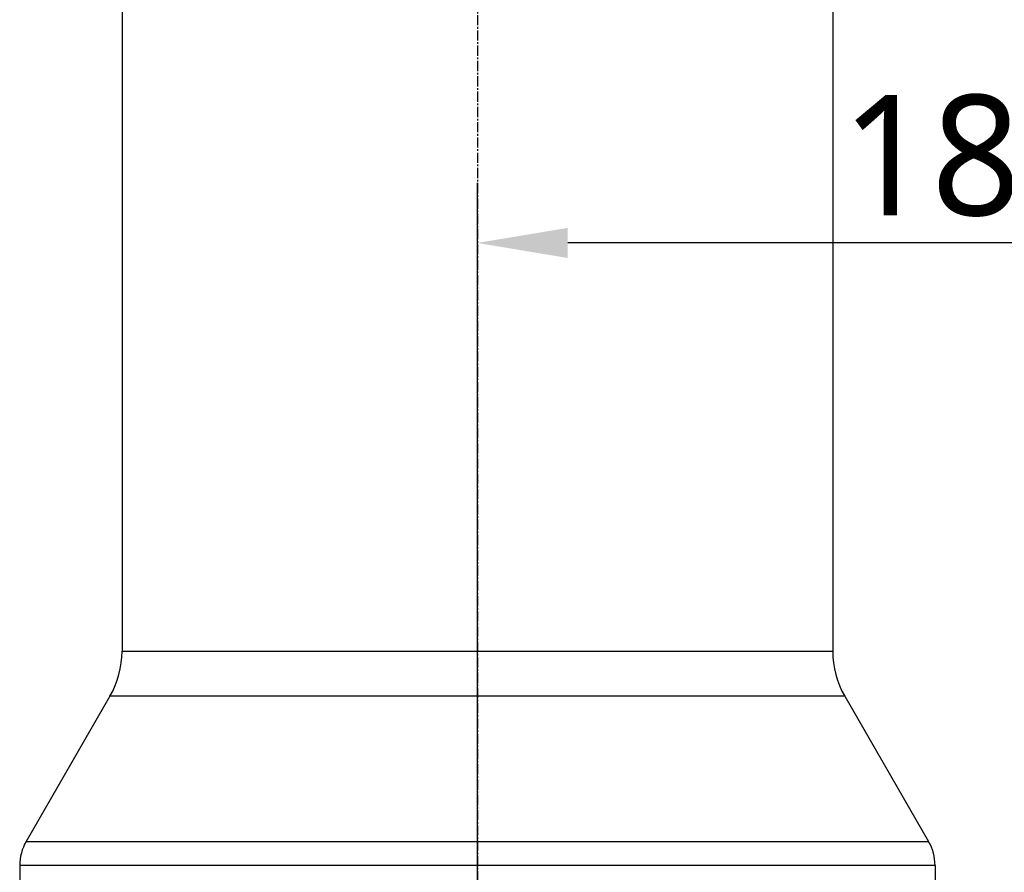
# Model space of a CAD drawing. Header units: millimetres. Extents: x 0 to 5219, y 0 to 2970.
# Tile 83 of 232: x 1784 to 1947, y 1040 to 1182. Entities that reach past the tile are written whole.
import ezdxf

# ---------------------------------------------------------------- set-up
doc = ezdxf.new("R2010")
doc.units = ezdxf.units.MM
doc.header["$LTSCALE"] = 0.2
doc.linetypes.add('CENTER2', pattern=[1.125, 0.75, -0.125, 0.125, -0.125])
doc.layers.add('02_Center Line', color=1, linetype='CENTER2')
doc.styles.add('Rainbow-5.0 Style', font='malgunsl.ttf')
doc.dimstyles.new('Rainbow-5.0 Style$0', dxfattribs={"dimtxt": 4, "dimasz": 3, "dimexe": 2, "dimexo": 1, "dimgap": 0.8, "dimtad": 1, "dimzin": 9, "dimdsep": 46, "dimtxsty": 'Rainbow-5.0 Style', "dimcen": 0, "dimclrd": 251, "dimclre": 251, "dimclrt": 256, "dimadec": 1, "dimazin": 0, "dimtp": 0.1, "dimtm": 0.1, "dimtfac": 0.61, "dimtmove": 0, "dimatfit": 3, "dimfxl": 1, "dimlwd": -1, "dimlwe": -1, "dimarcsym": 1})

# ---------------------------------------------------------------- blocks, each defined once
blk = doc.blocks.new('A$Cff2b0858')
for p, q in [((-246.5, 645.85), (-246.5, 336.2)), ((-128.5, 645.85), (-128.5, 336.2)), ((-246.5, 336.2), (-128.5, 336.2)), ((-248.51, 328.7), (-262.43, 304.59)), ((-126.49, 328.7), (-248.51, 328.7)), ((-126.49, 328.7), (-112.57, 304.59)), ((-262.43, 304.59), (-112.57, 304.59)), ((-111.5, 300.59), (-263.5, 300.59)), ((-263.5, 300.59), (-263.5, 293.5)), ((-111.5, 300.59), (-111.5, 293.5))]:
    blk.add_line(p, q)
for centre, radius, start, end in [((-261.5, 336.2), 15, 330, 0), ((-113.5, 336.2), 15, 180, 210), ((-255.5, 300.59), 8, 150, 180), ((-119.5, 300.59), 8, 0, 30)]:
    blk.add_arc(centre, radius, start, end)
at = {"layer": '02_Center Line', "ltscale": 11.288275}
blk.add_line((-187.5, 896.49), (-187.5, 88.97), dxfattribs=at)
blk = doc.blocks.new('*D112')
at = {"color": 251, "linetype": 'ByBlock', "transparency": 16777216}
for p, q in [((1859.96, 1027.89), (1859.96, 1154.9)), ((2047.46, 1027.89), (2047.46, 1154.9)), ((2032.46, 1144.9), (1874.96, 1144.9))]:
    blk.add_line(p, q, dxfattribs=at)
at = {"color": 251, "transparency": 16777216}
for points in [[(1874.96, 1147.4), (1874.96, 1142.4), (1859.96, 1144.9)], [(2032.46, 1147.4), (2032.46, 1142.4), (2047.46, 1144.9)]]:
    blk.add_solid(points, dxfattribs=at)
at = {"layer": 'Defpoints', "color": 0, "transparency": 16777216}
for p in [(1859.96, 1144.9), (1859.96, 1022.89), (2047.46, 1022.89)]:
    blk.add_point(p, dxfattribs=at)
at = {"transparency": 16777216, "insert": (1953.71, 1159.3), "char_height": 20, "attachment_point": 5, "style": 'Rainbow-5.0 Style'}
blk.add_mtext('187.5', dxfattribs=at)

msp = doc.modelspace()

# ---------------------------------------------------------------- block references
msp.add_blockref('A$Cff2b0858', (2047.459, 740.896))

# ---------------------------------------------------------------- dimensions: what is measured, and where the dimension line sits
dim = msp.add_linear_dim(base=(1859.958, 1144.899), p1=(2047.458, 1022.889), p2=(1859.958, 1022.889), dimstyle='Rainbow-5.0 Style$0', override={"dimscale": 5, "dimtol": 0, "dimlim": 0, "dimtp": 0.1, "dimtm": 0.1, "dimtfac": 0.61, "dimtdec": 2, "dimtolj": 0, "dimtzin": 8})
dim.commit()
dim.dimension.update_dxf_attribs({"geometry": '*D112', "text_midpoint": (1953.708, 1159.301)})

doc.saveas('drawing.dxf')
